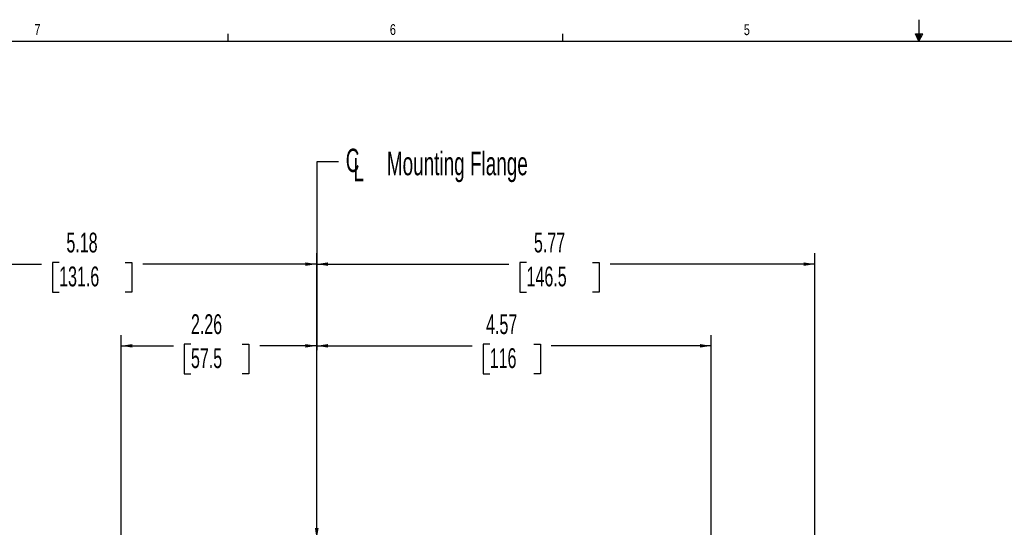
# Model space of a CAD drawing. Header units: inches. Extents: x 0.3 to 33.9, y 0.2 to 21.7.
# Tile 13 of 21: x 6.6 to 18, y 15.8 to 21.7. Entities that reach past the tile are written whole.
import ezdxf

# ---------------------------------------------------------------- set-up
doc = ezdxf.new("R2010")
doc.units = ezdxf.units.IN
doc.header["$MEASUREMENT"] = 0
doc.layers.add('SLD-0', color=7, linetype='Continuous', lineweight=25)
doc.styles.add('SLDTEXTSTYLE0', font='TXT', dxfattribs={"width": 0.75})
doc.styles.add('SLDTEXTSTYLE1', font='TXT', dxfattribs={"width": 0.605})
doc.dimstyles.new('SLDDIMSTYLE0', dxfattribs={"dimtxt": 0.222453, "dimasz": 0.13, "dimexe": 0, "dimexo": 0.0625, "dimgap": 0.055613, "dimtad": 0, "dimtih": 1, "dimtoh": 1, "dimrnd": 1e-09, "dimzin": 12, "dimdsep": 46, "dimtxsty": 'SLDTEXTSTYLE1', "dimsah": 1, "dimcen": 0.09, "dimadec": 0, "dimazin": 3, "dimtfac": 1, "dimtofl": 0, "dimtmove": 0, "dimatfit": 3, "dimfxl": 0, "dimfrac": 2, "dimtolj": 1, "dimtzin": 12, "dimarcsym": 0})
doc.dimstyles.new('SLDDIMSTYLE2', dxfattribs={"dimtxt": 0.18, "dimasz": 0.13, "dimexe": 0, "dimexo": 0.0625, "dimgap": 0, "dimtad": 0, "dimtih": 1, "dimtoh": 1, "dimdec": 0, "dimrnd": 1e-09, "dimzin": 0, "dimdsep": 46, "dimtxsty": 'Standard', "dimsah": 1, "dimcen": 0.09, "dimadec": 0, "dimazin": 0, "dimtfac": 0.13, "dimtdec": 0, "dimtofl": 0, "dimtmove": 0, "dimatfit": 3, "dimfxl": 0, "dimfrac": 2, "dimtolj": 1, "dimtzin": 0, "dimarcsym": 0})

# ---------------------------------------------------------------- blocks, each defined once
blk = doc.blocks.new('_D_3')
at = {"layer": 'SLD-0'}
for p, q in [((4.867, 12.053), (4.867, 18.956)), ((10.05, 15.698), (10.05, 18.956)), ((4.867, 18.831), (6.864, 18.831)), ((7.068, 18.849), (6.991, 18.849)), ((6.991, 18.849), (6.991, 18.507)), ((7.831, 18.849), (7.908, 18.849)), ((7.908, 18.849), (7.908, 18.507)), ((10.05, 18.831), (8.035, 18.831)), ((6.991, 18.507), (7.068, 18.507)), ((7.908, 18.507), (7.831, 18.507))]:
    blk.add_line(p, q, dxfattribs=at)
for points in [[(4.867, 18.831), (4.997, 18.811), (4.997, 18.851)], [(10.05, 18.831), (9.92, 18.851), (9.92, 18.811)]]:
    blk.add_solid(points, dxfattribs=at)
at = {"layer": 'SLD-0', "char_height": 0.2292, "attachment_point": 1, "style": 'SLDTEXTSTYLE1'}
for s, insert in [('5.18', (7.152, 19.195)), ('131.6', (7.068, 18.803))]:
    blk.add_mtext(s, dxfattribs=dict(at, insert=insert))
blk = doc.blocks.new('_D_4')
at = {"layer": 'SLD-0'}
for p, q in [((7.785, 15.618), (7.785, 18.011)), ((8.594, 17.904), (8.517, 17.904)), ((8.517, 17.904), (8.517, 17.563)), ((9.188, 17.904), (9.264, 17.904)), ((9.264, 17.904), (9.264, 17.563)), ((10.05, 15.698), (10.05, 18.011)), ((7.785, 17.886), (8.39, 17.886)), ((10.05, 17.886), (9.391, 17.886)), ((8.517, 17.563), (8.594, 17.563)), ((9.264, 17.563), (9.188, 17.563))]:
    blk.add_line(p, q, dxfattribs=at)
for points in [[(7.785, 17.886), (7.915, 17.866), (7.915, 17.906)], [(10.05, 17.886), (9.92, 17.906), (9.92, 17.866)]]:
    blk.add_solid(points, dxfattribs=at)
at = {"layer": 'SLD-0', "char_height": 0.2292, "attachment_point": 1, "style": 'SLDTEXTSTYLE1'}
for s, insert in [('2.26', (8.594, 18.251)), ('57.5', (8.594, 17.858))]:
    blk.add_mtext(s, dxfattribs=dict(at, insert=insert))
blk = doc.blocks.new('_D_5')
at = {"layer": 'SLD-0'}
for p, q in [((10.05, 15.698), (10.05, 18.956)), ((15.818, 14.746), (15.818, 18.956)), ((10.05, 18.831), (12.276, 18.831)), ((12.48, 18.849), (12.403, 18.849)), ((12.403, 18.849), (12.403, 18.507)), ((13.244, 18.849), (13.32, 18.849)), ((13.32, 18.849), (13.32, 18.507)), ((15.818, 18.831), (13.447, 18.831)), ((12.403, 18.507), (12.48, 18.507)), ((13.32, 18.507), (13.244, 18.507))]:
    blk.add_line(p, q, dxfattribs=at)
for points in [[(10.05, 18.831), (10.18, 18.811), (10.18, 18.851)], [(15.818, 18.831), (15.688, 18.851), (15.688, 18.811)]]:
    blk.add_solid(points, dxfattribs=at)
at = {"layer": 'SLD-0', "char_height": 0.2292, "attachment_point": 1, "style": 'SLDTEXTSTYLE1'}
for s, insert in [('5.77', (12.565, 19.195)), ('146.5', (12.48, 18.803))]:
    blk.add_mtext(s, dxfattribs=dict(at, insert=insert))
blk = doc.blocks.new('_D_6')
at = {"layer": 'SLD-0'}
for p, q in [((10.05, 15.698), (10.05, 18.011)), ((12.053, 17.904), (11.977, 17.904)), ((11.977, 17.904), (11.977, 17.563)), ((12.562, 17.904), (12.639, 17.904)), ((12.639, 17.904), (12.639, 17.563)), ((14.618, 14.778), (14.618, 18.011)), ((10.05, 17.886), (11.849, 17.886)), ((14.618, 17.886), (12.766, 17.886)), ((11.977, 17.563), (12.053, 17.563)), ((12.639, 17.563), (12.562, 17.563))]:
    blk.add_line(p, q, dxfattribs=at)
for points in [[(10.05, 17.886), (10.18, 17.866), (10.18, 17.906)], [(14.618, 17.886), (14.488, 17.906), (14.488, 17.866)]]:
    blk.add_solid(points, dxfattribs=at)
at = {"layer": 'SLD-0', "char_height": 0.2292, "attachment_point": 1, "style": 'SLDTEXTSTYLE1'}
for s, insert in [('4.57', (12.011, 18.251)), ('116', (12.053, 17.858))]:
    blk.add_mtext(s, dxfattribs=dict(at, insert=insert))
blk = doc.blocks.new('SW_SYMBOL_MOD_CL')
at = {"layer": 'SLD-0', "color": 0, "char_height": 30.5, "attachment_point": 5, "style": 'SLDTEXTSTYLE1'}
for s, insert in [('C', (15.7, 23.6)), ('L', (23.6, 11.8))]:
    blk.add_mtext(s, dxfattribs=dict(at, insert=insert))
blk = doc.blocks.new('SW_NOTE_0_4')
at = {"layer": 'SLD-0', "color": 0, "xscale": 0.008867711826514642, "yscale": 0.008867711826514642, "zscale": 0.008867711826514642}
blk.add_blockref('SW_SYMBOL_MOD_CL', (0.022, -0.198), dxfattribs=at)
at = {"layer": 'SLD-0', "color": 0, "insert": (0.558, 0.112), "char_height": 0.27083, "attachment_point": 1, "style": 'SLDTEXTSTYLE1'}
blk.add_mtext('Mounting Flange', dxfattribs=at)

msp = doc.modelspace()

# ---------------------------------------------------------------- linework, layer by layer
at = {"layer": 'SLD-0'}
for p, q in [((17.023, 21.658), (17.023, 21.411)), ((9.023, 21.411), (9.023, 21.495)), ((12.898, 21.411), (12.898, 21.495)), ((16.981, 21.496), (17.067, 21.496)), ((17.023, 21.411), (16.981, 21.496)), ((17.023, 21.411), (16.989, 21.496)), ((17.023, 21.411), (17.009, 21.496)), ((17.023, 21.411), (17.036, 21.496)), ((17.023, 21.411), (17.046, 21.496)), ((17.023, 21.411), (17.067, 21.496)), ((0.523, 21.411), (33.523, 21.411))]:
    msp.add_line(p, q, dxfattribs=at)

# ---------------------------------------------------------------- block references
msp.add_blockref('SW_NOTE_0_4', (10.304, 20.018), dxfattribs=at)

# ---------------------------------------------------------------- texts
at = {"color": 7, "linetype": 'Continuous', "lineweight": 0, "char_height": 0.125, "attachment_point": 1, "style": 'SLDTEXTSTYLE0'}
for s, insert in [('7', (6.782, 21.608)), ('6', (10.897, 21.607)), ('5', (14.995, 21.605))]:
    msp.add_mtext(s, dxfattribs=dict(at, insert=insert))

# ---------------------------------------------------------------- dimensions: what is measured, and where the dimension line sits
at = {"layer": 'SLD-0'}
for base, p1, p2, picture, middle in [((10.05, 18.831), (4.867, 12.003), (10.05, 15.648), '_D_3', (7.45, 18.831)), ((10.05, 17.8861), (7.7855, 15.5678), (10.05, 15.6478), '_D_4', (8.8907, 17.8861))]:
    dim = msp.add_linear_dim(base=base, p1=p1, p2=p2, angle=360, dimstyle='SLDDIMSTYLE0', dxfattribs=at)
    dim.commit()
    dim.dimension.update_dxf_attribs({"geometry": picture, "text_midpoint": middle, "dimtype": 160})
for base, p1, p2, picture, middle in [((15.818, 18.831), (10.05, 15.648), (15.818, 14.696), '_D_5', (12.862, 18.831)), ((10.05, 17.886), (14.618, 14.728), (10.05, 15.648), '_D_6', (12.308, 17.886))]:
    dim = msp.add_linear_dim(base=base, p1=p1, p2=p2, dimstyle='SLDDIMSTYLE0', dxfattribs=at)
    dim.commit()
    dim.dimension.update_dxf_attribs({"geometry": picture, "text_midpoint": middle, "dimtype": 160})

# ---------------------------------------------------------------- leaders
msp.add_leader([(10.05, 15.648), (10.054, 20.018), (10.304, 20.018)], dimstyle='SLDDIMSTYLE2', dxfattribs=at)

doc.saveas('drawing.dxf')
